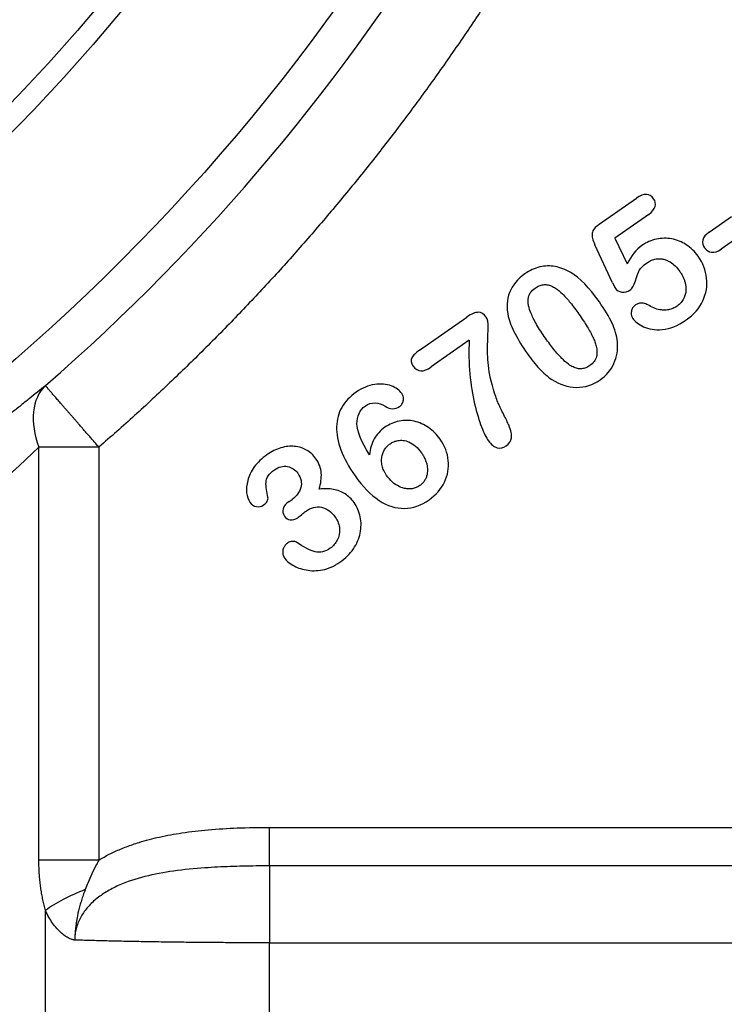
# Model space of a CAD drawing. Header units: inches. Extents: x 0.6 to 16.3, y 0.2 to 11.5.
# Tile 6 of 20: x 5.3 to 6, y 5.6 to 6.6. Entities that reach past the tile are written whole.
import ezdxf

# ---------------------------------------------------------------- set-up
doc = ezdxf.new("R2010")
doc.units = ezdxf.units.IN
doc.header["$MEASUREMENT"] = 0

msp = doc.modelspace()

# ---------------------------------------------------------------- linework, layer by layer
at = {"color": 7, "linetype": 'Continuous', "lineweight": 25}
for p, q in [((5.87963, 6.38874), (5.91634, 6.41445)), ((5.92819, 6.39839), (5.89518, 6.37528)), ((5.98736, 6.38104), (6.00933, 6.39643)), ((6.02106, 6.37968), (5.99908, 6.36429)), ((5.89518, 6.37528), (5.90708, 6.3499)), ((5.89286, 6.33131), (5.8754, 6.36875)), ((5.7037, 6.26531), (5.75007, 6.29778)), ((5.75241, 6.27507), (5.71514, 6.24897)), ((5.33074, 5.76553), (5.33074, 6.17021)), ((5.38953, 6.17021), (5.38953, 5.76553)), ((5.57604, 6.11715), (5.57886, 6.11912)), ((5.55658, 5.79756), (6.22628, 5.79756)), ((6.23735, 5.75985), (5.55658, 5.75985)), ((5.33721, 5.13564), (5.33721, 5.71615)), ((5.55658, 5.13798), (5.55658, 5.68442)), ((5.55658, 5.68442), (6.36273, 5.68442))]:
    msp.add_line(p, q, dxfattribs=at)
for radius in [1.97088, 1.80633, 1.78567]:
    msp.add_circle((4.01819, 7.7472), radius, dxfattribs=at)
msp.add_arc((4.01819, 7.7472), 2.0099, 311.01012, 328.97677, dxfattribs=at)
for points, knots in [([(5.8091, 6.67012), (5.80505, 6.66344), (5.79696, 6.65008), (5.78454, 6.63021), (5.77192, 6.61049), (5.75908, 6.59093), (5.74603, 6.57151), (5.73277, 6.55225), (5.71929, 6.53314), (5.7056, 6.51419), (5.6917, 6.49538), (5.67758, 6.47673), (5.66325, 6.45823), (5.64871, 6.43989), (5.63395, 6.4217), (5.614, 6.39765), (5.58857, 6.36803), (5.55729, 6.3332), (5.52526, 6.2991), (5.49248, 6.26574), (5.45893, 6.23312), (5.42469, 6.20119), (5.40126, 6.18054), (5.38953, 6.17021)], [0, 0, 0, 0, 0.035774, 0.071521, 0.107246, 0.142952, 0.178645, 0.214329, 0.250007, 0.285686, 0.321369, 0.35706, 0.392765, 0.428488, 0.464232, 0.500004, 0.571514, 0.642936, 0.714308, 0.785664, 0.857041, 0.928474, 1, 1, 1, 1]), ([(5.92819, 6.39839), (5.93162, 6.40079), (5.93371, 6.40335), (5.93518, 6.40878), (5.9347, 6.41135), (5.93301, 6.41376)], [-2, -2, -2, -2, -1, -1, 0, 0, 0, 0]), ([(5.87963, 6.38874), (5.87566, 6.38596), (5.87342, 6.38305), (5.8724, 6.37698), (5.87323, 6.37322), (5.8754, 6.36875)], [-2, -2, -2, -2, -1, -1, 0, 0, 0, 0]), ([(5.98736, 6.38104), (5.98392, 6.37863), (5.98191, 6.37606), (5.9807, 6.37058), (5.98127, 6.36798), (5.983, 6.36551)], [-2, -2, -2, -2, -1, -1, 0, 0, 0, 0]), ([(5.97664, 6.35746), (5.97337, 6.36213), (5.96949, 6.36589), (5.96053, 6.37161), (5.95579, 6.37349), (5.94581, 6.3753), (5.9408, 6.37523), (5.93074, 6.37315), (5.926, 6.37107), (5.92155, 6.36795)], [-4, -4, -4, -4, -3, -3, -2, -2, -1, -1, 0, 0, 0, 0]), ([(5.983, 6.36551), (5.98473, 6.36304), (5.98701, 6.36164), (5.99267, 6.36097), (5.99575, 6.36196), (5.99908, 6.36429)], [-2, -2, -2, -2, -1, -1, 0, 0, 0, 0]), ([(5.90979, 6.32409), (5.91189, 6.32555), (5.91369, 6.32863), (5.91671, 6.33803), (5.91798, 6.34146), (5.92006, 6.34579), (5.92257, 6.34827), (5.92654, 6.35105)], [-3, -3, -3, -3, -2, -2, -1, -1, 0, 0, 0, 0]), ([(5.92654, 6.35105), (5.92725, 6.35151), (5.92864, 6.35243), (5.93086, 6.35349), (5.93314, 6.35428), (5.93579, 6.35485), (5.9388, 6.35506), (5.94225, 6.35466), (5.94575, 6.35359), (5.94992, 6.3515), (5.95453, 6.34792), (5.95725, 6.34437), (5.95869, 6.34249)], [0, 0, 0, 0, 0.067682, 0.133149, 0.197235, 0.260829, 0.349829, 0.438209, 0.537641, 0.642232, 0.810948, 1, 1, 1, 1]), ([(5.96493, 6.29503), (5.97238, 6.30026), (5.97781, 6.30647), (5.98458, 6.32089), (5.98585, 6.32832), (5.98412, 6.34358), (5.98134, 6.35075), (5.97664, 6.35746)], [-3, -3, -3, -3, -2, -2, -1, -1, 0, 0, 0, 0]), ([(5.85182, 6.34144), (5.84666, 6.34446), (5.84156, 6.34643), (5.83149, 6.34825), (5.82648, 6.34813), (5.81652, 6.34579), (5.81164, 6.34353), (5.80687, 6.34019)], [-3, -3, -3, -3, -2, -2, -1, -1, 0, 0, 0, 0]), ([(5.95869, 6.34249), (5.95931, 6.34155), (5.96054, 6.33972), (5.96203, 6.33683), (5.96322, 6.33395), (5.96415, 6.3308), (5.96471, 6.32742), (5.96477, 6.32366), (5.96416, 6.31987), (5.96265, 6.31581), (5.96002, 6.31178), (5.95733, 6.30964), (5.95595, 6.30854)], [0, 0, 0, 0, 0.08861, 0.173301, 0.254779, 0.333838, 0.430817, 0.523434, 0.627872, 0.730949, 0.862165, 1, 1, 1, 1]), ([(5.80687, 6.34019), (5.79962, 6.33512), (5.79462, 6.32901), (5.78909, 6.31475), (5.78869, 6.30687), (5.79065, 6.29824)], [-2, -2, -2, -2, -1, -1, 0, 0, 0, 0]), ([(5.82712, 6.277), (5.82552, 6.27934), (5.82247, 6.28378), (5.81847, 6.29031), (5.81521, 6.29629), (5.81245, 6.30232), (5.81065, 6.30756), (5.80995, 6.31212), (5.81002, 6.31647), (5.8118, 6.32192), (5.81521, 6.32479), (5.81697, 6.32627)], [0, 0, 0, 0, 0.152291, 0.289171, 0.410964, 0.518128, 0.644916, 0.707323, 0.764485, 0.878369, 1, 1, 1, 1]), ([(5.81697, 6.32627), (5.8176, 6.32669), (5.81883, 6.3275), (5.82077, 6.32843), (5.82271, 6.32911), (5.82465, 6.32951), (5.8266, 6.32964), (5.82933, 6.32943), (5.83294, 6.32835), (5.8382, 6.32545), (5.84453, 6.31996), (5.85208, 6.31142), (5.85705, 6.30454), (5.85981, 6.30073)], [0, 0, 0, 0, 0.040712, 0.079116, 0.115717, 0.151091, 0.18588, 0.220755, 0.297799, 0.38663, 0.542782, 0.746325, 1, 1, 1, 1]), ([(5.89546, 6.32605), (5.89693, 6.32396), (5.89912, 6.32271), (5.90495, 6.32192), (5.90754, 6.32251), (5.90979, 6.32409)], [-2, -2, -2, -2, -1, -1, 0, 0, 0, 0]), ([(5.89756, 6.27354), (5.89691, 6.27972), (5.89513, 6.28589), (5.88931, 6.29821), (5.88518, 6.3051), (5.87985, 6.31272)], [-2, -2, -2, -2, -1, -1, 0, 0, 0, 0]), ([(5.76902, 6.29761), (5.76676, 6.30083), (5.76416, 6.30245), (5.75823, 6.30246), (5.75452, 6.3009), (5.75007, 6.29778)], [-2, -2, -2, -2, -1, -1, 0, 0, 0, 0]), ([(5.91522, 6.30965), (5.91477, 6.30931), (5.9139, 6.30863), (5.91284, 6.30737), (5.91198, 6.30594), (5.9114, 6.30423), (5.91106, 6.30193), (5.91114, 6.29913), (5.91213, 6.29731), (5.91261, 6.29643)], [0, 0, 0, 0, 0.114317, 0.223155, 0.329726, 0.45074, 0.585313, 0.799896, 1, 1, 1, 1]), ([(5.92865, 6.30898), (5.92789, 6.30943), (5.92644, 6.31028), (5.92418, 6.31114), (5.92155, 6.31167), (5.91835, 6.31146), (5.91628, 6.31026), (5.91522, 6.30965)], [0, 0, 0, 0, 0.184602, 0.351261, 0.503987, 0.74637, 1, 1, 1, 1]), ([(5.95595, 6.30854), (5.9553, 6.30811), (5.95401, 6.30726), (5.95194, 6.30626), (5.94982, 6.30547), (5.94762, 6.30493), (5.94535, 6.30462), (5.94302, 6.30455), (5.93941, 6.3048), (5.9344, 6.30594), (5.93062, 6.30794), (5.92865, 6.30898)], [0, 0, 0, 0, 0.080874, 0.159844, 0.237777, 0.315573, 0.394138, 0.474351, 0.557039, 0.770012, 1, 1, 1, 1]), ([(5.77726, 6.22313), (5.77407, 6.23329), (5.77205, 6.24235), (5.77034, 6.25827), (5.77005, 6.26525), (5.77061, 6.27724), (5.7708, 6.28265), (5.771, 6.2923), (5.77037, 6.29568), (5.76902, 6.29761)], [-4, -4, -4, -4, -3, -3, -2, -2, -1, -1, 0, 0, 0, 0]), ([(5.79065, 6.29824), (5.79191, 6.29313), (5.79413, 6.28751), (5.80048, 6.27524), (5.80453, 6.26866), (5.80945, 6.26163)], [-2, -2, -2, -2, -1, -1, 0, 0, 0, 0]), ([(5.85981, 6.30073), (5.86129, 6.29858), (5.8641, 6.29451), (5.86785, 6.2886), (5.87096, 6.28326), (5.87349, 6.27832), (5.87544, 6.27374), (5.87692, 6.26893), (5.87769, 6.26404), (5.87728, 6.2588), (5.87497, 6.25379), (5.87204, 6.2514), (5.87051, 6.25015)], [0, 0, 0, 0, 0.136267, 0.25814, 0.365782, 0.459428, 0.547816, 0.625713, 0.722019, 0.804432, 0.897869, 1, 1, 1, 1]), ([(5.91261, 6.29643), (5.91467, 6.29347), (5.91818, 6.29077), (5.92809, 6.28588), (5.93423, 6.28493), (5.94887, 6.28607), (5.95666, 6.28925), (5.96493, 6.29503)], [-3, -3, -3, -3, -2, -2, -1, -1, 0, 0, 0, 0]), ([(5.75241, 6.27507), (5.75175, 6.26357), (5.75193, 6.25258), (5.75397, 6.23161), (5.75555, 6.22182), (5.75982, 6.20362), (5.76205, 6.19609), (5.76672, 6.18416), (5.76894, 6.17968), (5.77105, 6.17667)], [-4, -4, -4, -4, -3, -3, -2, -2, -1, -1, 0, 0, 0, 0]), ([(5.87051, 6.25015), (5.86987, 6.24973), (5.86862, 6.24892), (5.86662, 6.248), (5.86461, 6.24737), (5.86258, 6.24705), (5.86052, 6.24703), (5.85765, 6.24743), (5.85387, 6.24879), (5.84854, 6.25205), (5.84225, 6.25777), (5.83479, 6.26637), (5.82985, 6.27321), (5.82712, 6.277)], [0, 0, 0, 0, 0.040577, 0.078966, 0.115797, 0.151778, 0.187669, 0.224237, 0.305056, 0.398104, 0.553257, 0.753166, 1, 1, 1, 1]), ([(5.88053, 6.23618), (5.88665, 6.24046), (5.89119, 6.24584), (5.89709, 6.25877), (5.89823, 6.26585), (5.89756, 6.27354)], [-2, -2, -2, -2, -1, -1, 0, 0, 0, 0]), ([(5.7037, 6.26531), (5.70005, 6.26276), (5.69754, 6.2603), (5.69477, 6.25556), (5.69519, 6.2528), (5.69741, 6.24963)], [-2, -2, -2, -2, -1, -1, 0, 0, 0, 0]), ([(5.80945, 6.26163), (5.81325, 6.25621), (5.81712, 6.2514), (5.825, 6.243), (5.82904, 6.23947), (5.8332, 6.23662)], [-2, -2, -2, -2, -1, -1, 0, 0, 0, 0]), ([(5.69741, 6.24963), (5.69951, 6.24663), (5.70203, 6.24509), (5.70789, 6.24495), (5.71128, 6.24627), (5.71514, 6.24897)], [-2, -2, -2, -2, -1, -1, 0, 0, 0, 0]), ([(5.8332, 6.23662), (5.84091, 6.23155), (5.84897, 6.22898), (5.86578, 6.22883), (5.8735, 6.23126), (5.88053, 6.23618)], [-2, -2, -2, -2, -1, -1, 0, 0, 0, 0]), ([(5.33707, 6.23054), (5.33446, 6.22841), (5.32923, 6.22415), (5.32119, 6.21766), (5.313, 6.2111), (5.30464, 6.20446), (5.29611, 6.19775), (5.28741, 6.19097), (5.27855, 6.18412), (5.26951, 6.17721), (5.2603, 6.17023), (5.23873, 6.15407), (5.20353, 6.12849), (5.15266, 6.09353), (5.09925, 6.059), (5.05586, 6.03268), (5.02417, 6.01431), (5.00488, 6.00338), (4.98552, 5.99267), (4.96609, 5.98217), (4.9466, 5.97187), (4.93354, 5.96517), (4.92701, 5.96182)], [0, 0, 0, 0, 0.024883, 0.049809, 0.074786, 0.099822, 0.124926, 0.150106, 0.175371, 0.200728, 0.226185, 0.251751, 0.376957, 0.502103, 0.6272, 0.751362, 0.793385, 0.835119, 0.876606, 0.917887, 0.959004, 1, 1, 1, 1]), ([(5.38953, 6.17021), (5.38848, 6.17142), (5.38643, 6.17378), (5.38342, 6.17724), (5.38056, 6.18053), (5.37783, 6.18367), (5.37521, 6.18668), (5.37269, 6.18958), (5.37026, 6.19238), (5.3679, 6.19508), (5.36563, 6.1977), (5.36344, 6.20021), (5.36133, 6.20264), (5.3593, 6.20498), (5.35735, 6.20723), (5.35547, 6.20939), (5.35366, 6.21146), (5.35194, 6.21344), (5.35029, 6.21534), (5.34872, 6.21714), (5.34723, 6.21885), (5.34583, 6.22047), (5.3445, 6.222), (5.34277, 6.22399), (5.3408, 6.22625), (5.33892, 6.22842), (5.33754, 6.23001), (5.33723, 6.23036), (5.33707, 6.23054)], [0, 0, 0, 0, 0.039121, 0.076448, 0.112205, 0.146665, 0.180106, 0.212779, 0.244884, 0.27655, 0.307817, 0.33869, 0.369239, 0.399535, 0.429645, 0.459627, 0.489541, 0.519448, 0.54941, 0.579488, 0.609743, 0.64024, 0.671046, 0.702235, 0.770576, 0.84146, 0.916995, 1, 1, 1, 1]), ([(5.68633, 6.2228), (5.68411, 6.22596), (5.68066, 6.22847), (5.67129, 6.23214), (5.66587, 6.23263), (5.65357, 6.23089), (5.64752, 6.22837), (5.64156, 6.2242)], [-3, -3, -3, -3, -2, -2, -1, -1, 0, 0, 0, 0]), ([(5.64156, 6.2242), (5.63539, 6.21988), (5.63071, 6.21488), (5.62433, 6.20354), (5.62263, 6.19723), (5.62221, 6.18334), (5.62362, 6.17577), (5.62972, 6.15941), (5.63431, 6.15095), (5.64044, 6.1422)], [-4, -4, -4, -4, -3, -3, -2, -2, -1, -1, 0, 0, 0, 0]), ([(5.68392, 6.20996), (5.68441, 6.21034), (5.68536, 6.21109), (5.68648, 6.21248), (5.6873, 6.21403), (5.68779, 6.21575), (5.68799, 6.21787), (5.68772, 6.22038), (5.68679, 6.22199), (5.68633, 6.2228)], [0, 0, 0, 0, 0.128166, 0.249429, 0.368284, 0.489491, 0.61755, 0.808566, 1, 1, 1, 1]), ([(5.79104, 6.19199), (5.79, 6.19438), (5.78842, 6.19769), (5.78417, 6.20616), (5.78249, 6.20964), (5.78002, 6.21511), (5.77869, 6.21869), (5.77726, 6.22313)], [-3, -3, -3, -3, -2, -2, -1, -1, 0, 0, 0, 0]), ([(5.64238, 6.19322), (5.64235, 6.1968), (5.64305, 6.20015), (5.64588, 6.20637), (5.64783, 6.2088), (5.6503, 6.21052)], [-2, -2, -2, -2, -1, -1, 0, 0, 0, 0]), ([(5.6503, 6.21052), (5.65335, 6.21267), (5.65664, 6.21371), (5.66368, 6.2136), (5.66695, 6.21255), (5.66998, 6.21051)], [-2, -2, -2, -2, -1, -1, 0, 0, 0, 0]), ([(5.66998, 6.21051), (5.67227, 6.20884), (5.67469, 6.20799), (5.67976, 6.20794), (5.68199, 6.2086), (5.68392, 6.20996)], [-2, -2, -2, -2, -1, -1, 0, 0, 0, 0]), ([(5.72388, 6.17808), (5.72072, 6.18258), (5.71694, 6.18637), (5.70809, 6.19249), (5.7034, 6.19456), (5.69348, 6.19674), (5.68856, 6.19679), (5.67881, 6.19484), (5.67417, 6.19281), (5.66977, 6.18973)], [-4, -4, -4, -4, -3, -3, -2, -2, -1, -1, 0, 0, 0, 0]), ([(5.66977, 6.18973), (5.66516, 6.1865), (5.66163, 6.18269), (5.65674, 6.17391), (5.65525, 6.16873), (5.65471, 6.16275)], [-2, -2, -2, -2, -1, -1, 0, 0, 0, 0]), ([(5.78856, 6.17154), (5.79151, 6.17361), (5.79325, 6.17618), (5.79429, 6.18235), (5.79338, 6.18659), (5.79104, 6.19199)], [-2, -2, -2, -2, -1, -1, 0, 0, 0, 0]), ([(5.67491, 6.17366), (5.67548, 6.17403), (5.67661, 6.17477), (5.67843, 6.17565), (5.68031, 6.17632), (5.68337, 6.17704), (5.6878, 6.17718), (5.69391, 6.17546), (5.70025, 6.17144), (5.70365, 6.16711), (5.70546, 6.16481)], [0, 0, 0, 0, 0.057539, 0.113885, 0.169696, 0.225647, 0.379131, 0.537826, 0.754792, 1, 1, 1, 1]), ([(5.71305, 6.11867), (5.71982, 6.1234), (5.72483, 6.12915), (5.73135, 6.14268), (5.7326, 6.14977), (5.73108, 6.16462), (5.72843, 6.17158), (5.72388, 6.17808)], [-3, -3, -3, -3, -2, -2, -1, -1, 0, 0, 0, 0]), ([(5.33074, 6.17021), (5.29738, 6.13851), (5.25915, 6.10405), (5.18013, 6.03864), (5.14016, 6.00778), (5.07119, 5.95892), (5.04379, 5.9405), (4.99852, 5.91177), (4.98094, 5.901), (4.96328, 5.89057)], [0, 0, 0, 0, 0.746069, 0.746069, 1.418582, 1.418582, 1.838902, 1.838902, 2.101602, 2.101602, 2.101602, 2.101602]), ([(5.38953, 6.17021), (5.37852, 6.17021), (5.36752, 6.17021), (5.34736, 6.17021), (5.3382, 6.17021), (5.33074, 6.17021)], [0, 0, 0, 0, 0.5, 0.5, 1, 1, 1, 1]), ([(5.60211, 6.15891), (5.59963, 6.16245), (5.59662, 6.16526), (5.58954, 6.16942), (5.5856, 6.17066), (5.57689, 6.17144), (5.57242, 6.17095), (5.56323, 6.1682), (5.55868, 6.16593), (5.55417, 6.16277)], [-4, -4, -4, -4, -3, -3, -2, -2, -1, -1, 0, 0, 0, 0]), ([(5.67134, 6.14261), (5.67083, 6.14337), (5.66984, 6.14486), (5.66863, 6.14719), (5.66768, 6.14954), (5.66673, 6.1528), (5.66623, 6.15707), (5.66682, 6.1618), (5.66825, 6.16588), (5.67013, 6.16903), (5.67236, 6.17168), (5.67406, 6.173), (5.67491, 6.17366)], [0, 0, 0, 0, 0.07877, 0.153969, 0.226239, 0.296305, 0.445956, 0.592905, 0.703404, 0.815526, 0.907289, 1, 1, 1, 1]), ([(5.77105, 6.17667), (5.77372, 6.17286), (5.77659, 6.17056), (5.78275, 6.16895), (5.78571, 6.16955), (5.78856, 6.17154)], [-2, -2, -2, -2, -1, -1, 0, 0, 0, 0]), ([(5.55417, 6.16277), (5.54908, 6.1592), (5.54494, 6.15523), (5.5386, 6.14647), (5.53645, 6.14208), (5.5342, 6.13331), (5.53385, 6.12927), (5.53471, 6.12187), (5.53577, 6.11881), (5.53746, 6.1164)], [-4, -4, -4, -4, -3, -3, -2, -2, -1, -1, 0, 0, 0, 0]), ([(5.60546, 6.1291), (5.60704, 6.13485), (5.60768, 6.1401), (5.6071, 6.14961), (5.60534, 6.15429), (5.60211, 6.15891)], [-2, -2, -2, -2, -1, -1, 0, 0, 0, 0]), ([(5.70546, 6.16481), (5.70614, 6.16379), (5.70746, 6.1618), (5.70906, 6.1587), (5.71027, 6.15563), (5.71109, 6.15258), (5.7115, 6.14955), (5.71151, 6.14654), (5.71111, 6.14344), (5.71022, 6.14033), (5.70867, 6.13736), (5.70657, 6.13472), (5.70478, 6.13334), (5.70387, 6.13264)], [0, 0, 0, 0, 0.1025229, 0.1989259, 0.2901302, 0.377222, 0.4614469, 0.5441799, 0.6268705, 0.7212859, 0.8125537, 0.9042751, 1, 1, 1, 1]), ([(5.55515, 6.12111), (5.55468, 6.1235), (5.55421, 6.12605), (5.55329, 6.13148), (5.55312, 6.13386), (5.55337, 6.13796), (5.55409, 6.14002), (5.5567, 6.14417), (5.55875, 6.14618), (5.56154, 6.14814)], [-4, -4, -4, -4, -3, -3, -2, -2, -1, -1, 0, 0, 0, 0]), ([(5.56154, 6.14814), (5.56573, 6.15107), (5.56996, 6.15211), (5.5785, 6.15042), (5.58188, 6.14822), (5.58436, 6.14468)], [-2, -2, -2, -2, -1, -1, 0, 0, 0, 0]), ([(5.58436, 6.14468), (5.58766, 6.13996), (5.58865, 6.13527), (5.58597, 6.12596), (5.58315, 6.12212), (5.57886, 6.11912)], [-2, -2, -2, -2, -1, -1, 0, 0, 0, 0]), ([(5.64044, 6.1422), (5.64799, 6.13141), (5.65587, 6.12336), (5.67229, 6.1127), (5.68054, 6.1101), (5.69715, 6.11037), (5.70522, 6.11318), (5.71305, 6.11867)], [-3, -3, -3, -3, -2, -2, -1, -1, 0, 0, 0, 0]), ([(5.70387, 6.13264), (5.70328, 6.13225), (5.70212, 6.13148), (5.70024, 6.13059), (5.69833, 6.12992), (5.69635, 6.12948), (5.69433, 6.12928), (5.69152, 6.12932), (5.68788, 6.12996), (5.6826, 6.13196), (5.67659, 6.13593), (5.67314, 6.14032), (5.67134, 6.14261)], [0, 0, 0, 0, 0.0560964, 0.110468, 0.1637922, 0.2167868, 0.2701828, 0.3246948, 0.4393314, 0.5605757, 0.7703877, 1, 1, 1, 1]), ([(5.63954, 6.1159), (5.63706, 6.11944), (5.63413, 6.12229), (5.62736, 6.12658), (5.62356, 6.12804), (5.61513, 6.12958), (5.6105, 6.12967), (5.60546, 6.1291)], [-3, -3, -3, -3, -2, -2, -1, -1, 0, 0, 0, 0]), ([(5.55061, 6.11337), (5.55222, 6.1145), (5.55344, 6.11576), (5.55511, 6.11852), (5.5554, 6.11984), (5.55515, 6.12111)], [-2, -2, -2, -2, -1, -1, 0, 0, 0, 0]), ([(5.53746, 6.1164), (5.53919, 6.11393), (5.54136, 6.11249), (5.54657, 6.11166), (5.54879, 6.1121), (5.55061, 6.11337)], [-2, -2, -2, -2, -1, -1, 0, 0, 0, 0]), ([(5.57604, 6.11715), (5.57272, 6.11482), (5.5707, 6.11238), (5.56929, 6.10732), (5.56971, 6.10495), (5.57125, 6.10275)], [-2, -2, -2, -2, -1, -1, 0, 0, 0, 0]), ([(5.59203, 6.10734), (5.59728, 6.11102), (5.60248, 6.11237), (5.61276, 6.11037), (5.61725, 6.10713), (5.62108, 6.10165)], [-2, -2, -2, -2, -1, -1, 0, 0, 0, 0]), ([(5.62564, 6.05746), (5.63111, 6.06129), (5.6355, 6.06567), (5.64213, 6.07551), (5.64436, 6.08066), (5.64664, 6.09146), (5.64667, 6.09672), (5.64453, 6.10698), (5.64251, 6.11166), (5.63954, 6.1159)], [-4, -4, -4, -4, -3, -3, -2, -2, -1, -1, 0, 0, 0, 0]), ([(5.57125, 6.10275), (5.57283, 6.1005), (5.57476, 6.09921), (5.57936, 6.09859), (5.58179, 6.09934), (5.58437, 6.10114)], [-2, -2, -2, -2, -1, -1, 0, 0, 0, 0]), ([(5.58437, 6.10114), (5.58491, 6.10152), (5.58609, 6.10249), (5.58974, 6.1056), (5.59111, 6.1067), (5.59203, 6.10734)], [-2, -2, -2, -2, -1, -1, 0, 0, 0, 0]), ([(5.62108, 6.10165), (5.62364, 6.09801), (5.62502, 6.09418), (5.62544, 6.08615), (5.62471, 6.0825), (5.62139, 6.07594), (5.61911, 6.07328), (5.61621, 6.07126)], [-3, -3, -3, -3, -2, -2, -1, -1, 0, 0, 0, 0]), ([(5.57458, 6.07641), (5.57414, 6.07607), (5.57328, 6.07542), (5.57216, 6.07427), (5.57124, 6.07303), (5.57042, 6.07153), (5.5698, 6.06972), (5.56948, 6.06723), (5.5699, 6.06416), (5.57111, 6.06216), (5.57174, 6.06111)], [0, 0, 0, 0, 0.095369, 0.186238, 0.27409, 0.360564, 0.480201, 0.600954, 0.790921, 1, 1, 1, 1]), ([(5.58346, 6.07675), (5.58229, 6.07761), (5.58084, 6.078), (5.57738, 6.07781), (5.57586, 6.07731), (5.57458, 6.07641)], [-2, -2, -2, -2, -1, -1, 0, 0, 0, 0]), ([(5.61621, 6.07126), (5.61122, 6.06776), (5.60625, 6.06662), (5.59632, 6.06902), (5.59038, 6.072), (5.58346, 6.07675)], [-2, -2, -2, -2, -1, -1, 0, 0, 0, 0]), ([(5.57174, 6.06111), (5.5732, 6.05901), (5.57579, 6.05686), (5.58319, 6.05245), (5.58753, 6.05085), (5.59748, 6.04886), (5.60287, 6.04891), (5.61445, 6.05111), (5.62011, 6.05359), (5.62564, 6.05746)], [-4, -4, -4, -4, -3, -3, -2, -2, -1, -1, 0, 0, 0, 0]), ([(5.38953, 5.76553), (5.39119, 5.76651), (5.39454, 5.7685), (5.39975, 5.77125), (5.40517, 5.77387), (5.41079, 5.77634), (5.41662, 5.77867), (5.42266, 5.78085), (5.4333, 5.78432), (5.44935, 5.78849), (5.47199, 5.79257), (5.49748, 5.79546), (5.52607, 5.79726), (5.54609, 5.79746), (5.55658, 5.79756)], [0, 0, 0, 0, 0.033589, 0.067824, 0.102754, 0.138425, 0.174883, 0.212168, 0.25032, 0.370145, 0.500858, 0.650988, 0.817238, 1, 1, 1, 1]), ([(5.55658, 5.75985), (5.55658, 5.76258), (5.55658, 5.76776), (5.55658, 5.78117), (5.55658, 5.78935), (5.55658, 5.79756)], [0, 0, 0, 0, 0.5, 0.5, 1, 1, 1, 1]), ([(5.33721, 5.71615), (5.33675, 5.71786), (5.33583, 5.72127), (5.33464, 5.7265), (5.3336, 5.73181), (5.33272, 5.73722), (5.332, 5.74271), (5.33144, 5.74829), (5.33104, 5.75396), (5.33078, 5.75972), (5.33075, 5.76358), (5.33074, 5.76553)], [0, 0, 0, 0, 0.1089036, 0.2178321, 0.3270157, 0.436683, 0.5470598, 0.6583674, 0.7708217, 0.8846319, 1, 1, 1, 1]), ([(5.38953, 5.76553), (5.37852, 5.76553), (5.36752, 5.76553), (5.34736, 5.76553), (5.3382, 5.76553), (5.33074, 5.76553)], [0, 0, 0, 0, 0.5, 0.5, 1, 1, 1, 1]), ([(5.38953, 5.76553), (5.38873, 5.7641), (5.38622, 5.75963), (5.38252, 5.75214), (5.37895, 5.74387), (5.37697, 5.73873), (5.37613, 5.73657)], [0, 0, 0, 0, 0.153259, 0.479455, 0.78148, 1, 1, 1, 1]), ([(5.55658, 5.75978), (5.55227, 5.75977), (5.5437, 5.75975), (5.53094, 5.75953), (5.51831, 5.75918), (5.5058, 5.75864), (5.48723, 5.75752), (5.46332, 5.75525), (5.43478, 5.75006), (5.41266, 5.7429), (5.39688, 5.73473), (5.38645, 5.72741), (5.37771, 5.7189), (5.37206, 5.71066), (5.36883, 5.70365), (5.36709, 5.69821), (5.366, 5.69269), (5.36589, 5.68896), (5.36584, 5.68711)], [0, 0, 0, 0, 0.057925, 0.115041, 0.171555, 0.227668, 0.283575, 0.421978, 0.551347, 0.675055, 0.734785, 0.791116, 0.846519, 0.898517, 0.924614, 0.950045, 0.975077, 1, 1, 1, 1]), ([(5.55658, 5.75985), (5.55658, 5.75711), (5.55658, 5.75318), (5.55658, 5.74328), (5.55658, 5.73731), (5.55658, 5.72391), (5.55658, 5.71648), (5.55658, 5.70083), (5.55658, 5.69263), (5.55658, 5.68442)], [0, 0, 0, 0, 0.25, 0.25, 0.5, 0.5, 0.75, 0.75, 1, 1, 1, 1]), ([(5.37613, 5.73657), (5.37544, 5.73471), (5.37411, 5.73114), (5.37239, 5.72593), (5.37041, 5.71923), (5.36864, 5.71196), (5.36735, 5.70464), (5.36673, 5.6999), (5.36642, 5.69682), (5.3662, 5.69416), (5.36598, 5.69099), (5.36595, 5.68847), (5.36593, 5.68711)], [0, 0, 0, 0, 0.117817, 0.225965, 0.325382, 0.532956, 0.670451, 0.764109, 0.814132, 0.852547, 0.92034, 1, 1, 1, 1]), ([(5.36593, 5.68711), (5.36557, 5.68714), (5.36478, 5.6872), (5.36355, 5.68752), (5.36216, 5.688), (5.36042, 5.68874), (5.35835, 5.68982), (5.35543, 5.6917), (5.35198, 5.69448), (5.34798, 5.69857), (5.34408, 5.70358), (5.34036, 5.70951), (5.33827, 5.71392), (5.33721, 5.71615)], [0, 0, 0, 0, 0.028249, 0.060831, 0.097967, 0.139808, 0.205075, 0.273905, 0.398158, 0.528494, 0.682343, 0.838963, 1, 1, 1, 1]), ([(5.55658, 5.68442), (5.55356, 5.68442), (5.54753, 5.68443), (5.53846, 5.68444), (5.52937, 5.68447), (5.52028, 5.68451), (5.51118, 5.68456), (5.50208, 5.68462), (5.49301, 5.68469), (5.48396, 5.68478), (5.47495, 5.68487), (5.46598, 5.68498), (5.45707, 5.68509), (5.44823, 5.68522), (5.43947, 5.68536), (5.4308, 5.68551), (5.42222, 5.68567), (5.41376, 5.68584), (5.40542, 5.68602), (5.3972, 5.68622), (5.38913, 5.68642), (5.38122, 5.68664), (5.37345, 5.68687), (5.36844, 5.68703), (5.36593, 5.68711)], [0, 0, 0, 0, 0.043545, 0.087271, 0.131179, 0.175268, 0.219539, 0.263992, 0.308627, 0.353443, 0.398442, 0.443622, 0.488984, 0.534529, 0.580255, 0.626164, 0.672255, 0.718529, 0.764984, 0.811622, 0.858443, 0.905446, 0.952632, 1, 1, 1, 1])]:
    msp.add_open_spline(points, degree=3, knots=knots, dxfattribs=at)
for points in [[(5.93301, 6.41376), (5.92914, 6.41929), (5.92359, 6.41952), (5.91634, 6.41445)], [(5.92155, 6.36795), (5.91597, 6.36404), (5.91114, 6.35802), (5.90708, 6.3499)], [(5.87985, 6.31272), (5.87004, 6.32672), (5.8607, 6.33629), (5.85182, 6.34144)], [(5.89286, 6.33131), (5.89441, 6.32807), (5.89527, 6.32632), (5.89546, 6.32605)], [(5.33707, 6.23054), (5.33058, 6.22441), (5.32246, 6.20658), (5.32617, 6.18234), (5.33074, 6.17021)], [(5.65471, 6.16275), (5.64653, 6.17582), (5.64242, 6.18597), (5.64238, 6.19322)], [(5.37613, 5.73657), (5.36852, 5.73362), (5.35396, 5.72705), (5.34215, 5.71979), (5.33721, 5.71615)]]:
    msp.add_open_spline(points, degree=3, dxfattribs=at)

doc.saveas('drawing.dxf')
